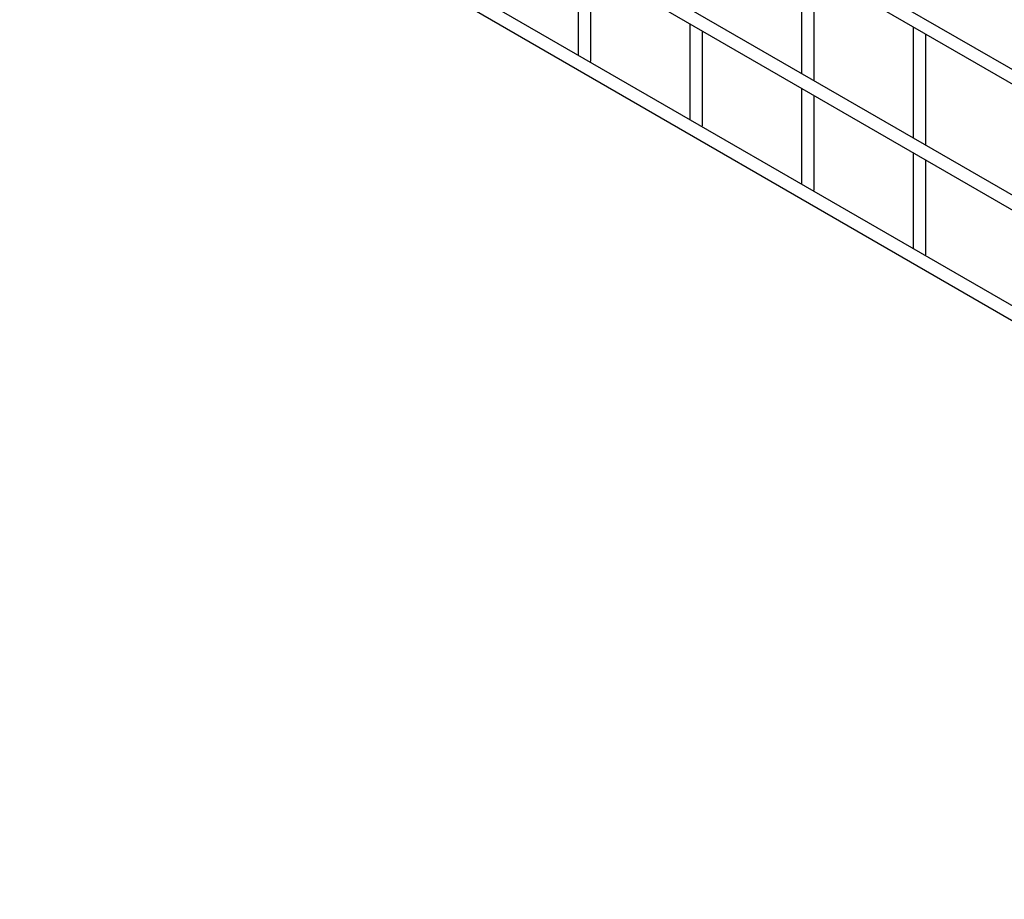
# Model space of a CAD drawing. Header units: inches. Extents: x 0.2 to 10.7, y 0.2 to 8.
# Tile 12 of 24: x 8.9 to 9.7, y 5 to 5.7. Entities that reach past the tile are written whole.
import ezdxf

# ---------------------------------------------------------------- set-up
doc = ezdxf.new("R2010")
doc.units = ezdxf.units.IN
doc.header["$MEASUREMENT"] = 0

msp = doc.modelspace()

# ---------------------------------------------------------------- linework, layer by layer
for p, q in [((10.51251, 5.2266), (7.4229, 7.0102)), ((7.4179, 7.00154), (10.50751, 5.21794)), ((7.4179, 6.90202), (10.50751, 5.11842)), ((10.40461, 5.18938), (7.52444, 6.85206)), ((10.51251, 5.03956), (7.4229, 6.82316)), ((7.4179, 6.8145), (10.50751, 5.0309)), ((9.37055, 5.77478), (9.37055, 5.6988)), ((9.38055, 5.69422), (9.38055, 5.76901)), ((9.54733, 5.77224), (9.54733, 5.68427)), ((9.55733, 5.6785), (9.55733, 5.76647)), ((9.45894, 5.72375), (9.45894, 5.64778)), ((9.63571, 5.72122), (9.63571, 5.63325)), ((9.46894, 5.6432), (9.46894, 5.71798)), ((9.64571, 5.62748), (9.64571, 5.71545)), ((9.38023, 5.69321), (9.38055, 5.69422)), ((9.54733, 5.67273), (9.54733, 5.59675)), ((9.55733, 5.59217), (9.55733, 5.66696)), ((9.46862, 5.64219), (9.46894, 5.6432)), ((9.63571, 5.6217), (9.63571, 5.54573)), ((9.64571, 5.54115), (9.64571, 5.61593)), ((9.55701, 5.59116), (9.55733, 5.59217)), ((9.6454, 5.54014), (9.64571, 5.54115))]:
    msp.add_line(p, q)

doc.saveas('drawing.dxf')
